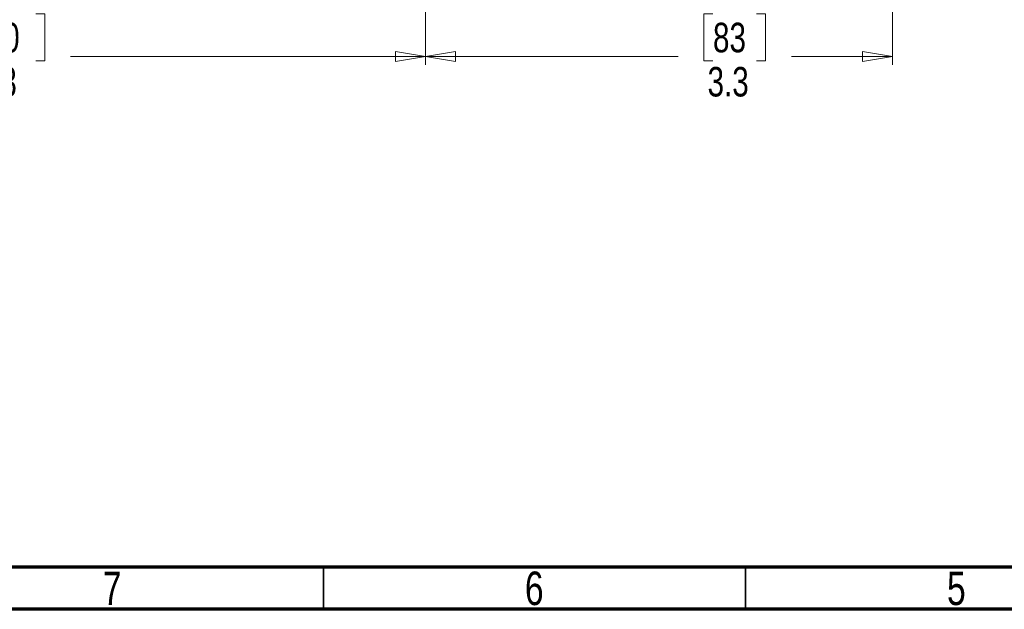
# Model space of a CAD drawing. Header units: inches. Extents: x 0.6 to 16.3, y 0.2 to 11.5.
# Tile 2 of 18: x 3.1 to 7.7, y 0.2 to 2.9. Entities that reach past the tile are written whole.
import ezdxf

# ---------------------------------------------------------------- set-up
doc = ezdxf.new("R2010")
doc.units = ezdxf.units.IN
doc.header["$MEASUREMENT"] = 0
doc.styles.add('SLDTEXTSTYLE0', font='TXT', dxfattribs={"width": 0.75})
doc.dimstyles.new('SLDDIMSTYLE1', dxfattribs={"dimtxt": 0.137795, "dimasz": 0.14, "dimexe": 0, "dimexo": 0.0625, "dimgap": 0.034449, "dimtad": 0, "dimdec": 1, "dimlfac": 1.5, "dimrnd": 1e-09, "dimzin": 12, "dimdsep": 46, "dimtxsty": 'SLDTEXTSTYLE0', "dimblk1": 'CLOSED', "dimblk2": 'CLOSED', "dimsah": 1, "dimcen": 0.09, "dimadec": 0, "dimazin": 3, "dimtfac": 1, "dimtdec": 1, "dimtofl": 0, "dimtmove": 0, "dimatfit": 3, "dimldrblk": 'CLOSED', "dimfxl": 0, "dimfrac": 2, "dimtolj": 1, "dimtzin": 12, "dimarcsym": 0})

# ---------------------------------------------------------------- blocks, each defined once
blk = doc.blocks.new('_Closed')
at = {"color": 0, "linetype": 'ByBlock', "lineweight": -2}
for p, q in [((-1, 0.166667), (0, 0)), ((-1, 0.166667), (-1, -0.166667)), ((0, 0), (-1, -0.166667)), ((0, 0), (-1, 0))]:
    blk.add_line(p, q, dxfattribs=at)
blk = doc.blocks.new('_D_1')
at = {"color": 7, "linetype": 'Continuous', "lineweight": 0}
for p, q in [((2.1126, 6.3739), (2.1126, 2.7364)), ((5.0032, 4.1195), (5.0032, 2.7364)), ((2.8798, 2.9742), (2.8378, 2.9742)), ((2.8378, 2.9742), (2.8378, 2.7555)), ((3.1852, 2.9742), (3.2272, 2.9742)), ((3.2272, 2.9742), (3.2272, 2.7555)), ((2.1126, 2.7758), (2.717, 2.7758)), ((2.8378, 2.7555), (2.8798, 2.7555)), ((3.2272, 2.7555), (3.1852, 2.7555)), ((5.0032, 2.7758), (3.3481, 2.7758))]:
    blk.add_line(p, q, dxfattribs=at)
at = {"color": 7, "linetype": 'Continuous', "lineweight": 18, "xscale": 0.14, "yscale": 0.14, "rotation": 180.0000000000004}
blk.add_blockref('_Closed', (2.1126, 2.7758), dxfattribs=at)
at = {"color": 7, "linetype": 'Continuous', "lineweight": 18, "xscale": 0.14, "yscale": 0.14}
blk.add_blockref('_Closed', (5.0032, 2.7758), dxfattribs=at)
at = {"color": 7, "linetype": 'Continuous', "lineweight": 18, "char_height": 0.1378, "attachment_point": 1, "style": 'SLDTEXTSTYLE0'}
for s, insert in [('110', (2.8798, 2.9331)), ('4.3', (2.9052, 2.727))]:
    blk.add_mtext(s, dxfattribs=dict(at, insert=insert))
blk = doc.blocks.new('_D_4')
at = {"color": 7, "linetype": 'Continuous', "lineweight": 0}
for p, q in [((7.181, 5.093), (7.181, 2.7364)), ((5.0032, 4.1195), (5.0032, 2.7364)), ((6.3438, 2.9742), (6.3018, 2.9742)), ((6.3018, 2.9742), (6.3018, 2.7555)), ((6.5474, 2.9742), (6.5894, 2.9742)), ((6.5894, 2.9742), (6.5894, 2.7555)), ((5.0032, 2.7758), (6.181, 2.7758)), ((6.3018, 2.7555), (6.3438, 2.7555)), ((6.5894, 2.7555), (6.5474, 2.7555)), ((7.181, 2.7758), (6.7103, 2.7758))]:
    blk.add_line(p, q, dxfattribs=at)
at = {"color": 7, "linetype": 'Continuous', "lineweight": 18, "xscale": 0.14, "yscale": 0.14, "rotation": 180.0000000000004}
blk.add_blockref('_Closed', (5.0032, 2.7758, 0.4154), dxfattribs=at)
at = {"color": 7, "linetype": 'Continuous', "lineweight": 18, "xscale": 0.14, "yscale": 0.14}
blk.add_blockref('_Closed', (7.181, 2.7758, 0.4154), dxfattribs=at)
at = {"color": 7, "linetype": 'Continuous', "lineweight": 18, "char_height": 0.1378, "attachment_point": 1, "style": 'SLDTEXTSTYLE0'}
for s, insert in [('83', (6.3438, 2.9331)), ('3.3', (6.3184, 2.727))]:
    blk.add_mtext(s, dxfattribs=dict(at, insert=insert))

msp = doc.modelspace()

# ---------------------------------------------------------------- linework, layer by layer
at = {"color": 7, "linetype": 'Continuous', "lineweight": 70}
for p, q in [((16.1417, 0.3937), (0.7874, 0.3937)), ((16.3386, 0.1969), (0.5906, 0.1969))]:
    msp.add_line(p, q, dxfattribs=at)
at = {"color": 7, "linetype": 'Continuous', "lineweight": 35}
for p, q in [((4.5276, 0.3937), (4.5276, 0.1969)), ((6.4961, 0.3937), (6.4961, 0.1969))]:
    msp.add_line(p, q, dxfattribs=at)

# ---------------------------------------------------------------- texts
at = {"color": 7, "linetype": 'Continuous', "lineweight": 0, "char_height": 0.1562, "attachment_point": 2, "style": 'SLDTEXTSTYLE0'}
for s, insert in [('7', (3.5417, 0.3729)), ('6', (5.5102, 0.3729)), ('5', (7.4787, 0.3729))]:
    msp.add_mtext(s, dxfattribs=dict(at, insert=insert))

# ---------------------------------------------------------------- dimensions: what is measured, and where the dimension line sits
at = {"color": 7, "linetype": 'Continuous', "lineweight": 18}
for p1, picture, middle in [((2.1126, 6.4133), '_D_1', (3.0325, 2.7758)), ((7.181, 5.1324), '_D_4', (6.4456, 2.7758))]:
    dim = msp.add_linear_dim(base=(5.0032, 2.7758), p1=p1, p2=(5.0032, 4.1589), dimstyle='SLDDIMSTYLE1', dxfattribs=at)
    dim.commit()
    dim.dimension.update_dxf_attribs({"geometry": picture, "text_midpoint": middle, "dimtype": 160})

doc.saveas('drawing.dxf')
